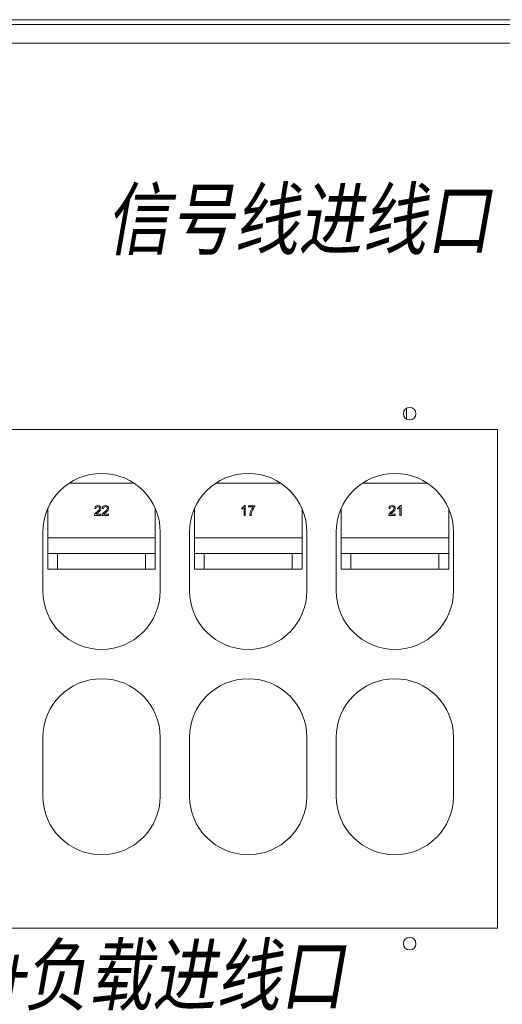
# Model space of a CAD drawing. Extents: x 4773 to 8448, y 27273 to 31291.
# Tile 98 of 99: x 6111 to 6358, y 30748 to 31251. Entities that reach past the tile are written whole.
import ezdxf

# ---------------------------------------------------------------- set-up
doc = ezdxf.new("R2010")
doc.units = 0
doc.header["$LTSCALE"] = 7.5
doc.header["$MEASUREMENT"] = 0
doc.layers.get('0').update_dxf_attribs({"linetype": 'CONTINUOUS', "lineweight": 18})
doc.layers.add('标注', color=4, linetype='CONTINUOUS', lineweight=18)
doc.styles.get("Standard").update_dxf_attribs({"font": 'gbenor.shx', "width": 0.8, "oblique": 10, "bigfont": 'bigfont.shx'})

msp = doc.modelspace()

# ---------------------------------------------------------------- linework, layer by layer
at = {"linetype": 'Continuous'}
for p, q in [((5848.176, 31251.071), (6547.676, 31251.071)), ((5900.176, 31248.571), (6445.676, 31248.571)), ((5903.176, 31239.071), (6442.676, 31239.071)), ((6308.676, 31052.395), (6308.676, 31046.747)), ((5965.176, 31041.571), (6355.176, 31041.571)), ((6355.176, 31041.571), (6355.176, 30786.571)), ((6169.205, 31014.071), (6136.147, 31014.071)), ((6244.205, 31014.071), (6211.147, 31014.071)), ((6319.205, 31014.071), (6286.147, 31014.071)), ((6125.176, 31001.042), (6125.176, 30970.071)), ((6149.201, 31001.145), (6149.832, 31001.08)), ((6153.086, 31001.145), (6153.717, 31001.08)), ((6180.176, 31001.042), (6180.176, 30970.071)), ((6200.176, 31001.042), (6200.176, 30970.071)), ((6224.331, 31001.336), (6224.331, 31000.743)), ((6225.558, 31001.483), (6225.558, 30997.571)), ((6226.172, 31002.591), (6225.777, 31002.591)), ((6226.172, 30997.571), (6226.172, 31002.591)), ((6231.022, 31002.506), (6227.785, 31002.506)), ((6227.785, 31002.506), (6227.785, 31001.916)), ((6227.785, 31001.916), (6230.234, 31001.916)), ((6231.022, 31002.029), (6231.022, 31002.506)), ((6255.176, 31001.042), (6255.176, 30970.071)), ((6275.176, 31001.042), (6275.176, 30970.071)), ((6299.658, 31001.145), (6300.289, 31001.08)), ((6303.976, 31001.336), (6303.976, 31000.743)), ((6305.204, 31001.483), (6305.204, 30997.571)), ((6305.818, 31002.591), (6305.422, 31002.591)), ((6305.818, 30997.571), (6305.818, 31002.591)), ((6330.176, 31001.042), (6330.176, 30970.071)), ((6149.085, 30997.571), (6152.39, 30997.571)), ((6152.39, 30998.161), (6149.938, 30998.161)), ((6152.39, 30997.571), (6152.39, 30998.161)), ((6152.97, 30997.571), (6156.275, 30997.571)), ((6156.275, 30998.161), (6153.822, 30998.161)), ((6156.275, 30997.571), (6156.275, 30998.161)), ((6225.558, 30997.571), (6226.172, 30997.571)), ((6228.485, 30997.571), (6229.116, 30997.571)), ((6299.542, 30997.571), (6302.847, 30997.571)), ((6302.847, 30998.161), (6300.395, 30998.161)), ((6302.847, 30997.571), (6302.847, 30998.161)), ((6305.204, 30997.571), (6305.818, 30997.571)), ((6122.676, 30989.071), (6122.676, 30959.071)), ((6125.176, 30986.071), (6180.176, 30986.071)), ((6182.676, 30959.071), (6182.676, 30989.071)), ((6197.676, 30989.071), (6197.676, 30959.071)), ((6200.176, 30986.071), (6255.176, 30986.071)), ((6257.676, 30959.071), (6257.676, 30989.071)), ((6272.676, 30989.071), (6272.676, 30959.071)), ((6275.176, 30986.071), (6330.176, 30986.071)), ((6332.676, 30959.071), (6332.676, 30989.071)), ((6125.176, 30978.071), (6180.176, 30978.071)), ((6130.176, 30978.071), (6130.176, 30970.071)), ((6175.176, 30978.071), (6175.176, 30970.071)), ((6200.176, 30978.071), (6255.176, 30978.071)), ((6205.176, 30978.071), (6205.176, 30970.071)), ((6250.176, 30978.071), (6250.176, 30970.071)), ((6275.176, 30978.071), (6330.176, 30978.071)), ((6280.176, 30978.071), (6280.176, 30970.071)), ((6325.176, 30978.071), (6325.176, 30970.071)), ((6125.176, 30970.071), (6180.176, 30970.071)), ((6200.176, 30970.071), (6255.176, 30970.071)), ((6275.176, 30970.071), (6330.176, 30970.071)), ((6122.676, 30884.071), (6122.676, 30854.071)), ((6182.676, 30854.071), (6182.676, 30884.071)), ((6197.676, 30884.071), (6197.676, 30854.071)), ((6257.676, 30854.071), (6257.676, 30884.071)), ((6272.676, 30884.071), (6272.676, 30854.071)), ((6332.676, 30854.071), (6332.676, 30884.071)), ((6355.176, 30786.571), (5965.176, 30786.571))]:
    msp.add_line(p, q, dxfattribs=at)
for centre in [(6310.176, 31049.571), (6310.176, 30778.571)]:
    msp.add_circle(centre, 3.2, dxfattribs=at)
for centre, radius, start, end in [((6152.676, 30989.071), 30, 0, 180), ((6227.676, 30989.071), 30, 0, 180), ((6302.676, 30989.071), 30, 0, 180), ((6237.236, 30996.662), 8.21, 150.71924, 163.85027), ((6152.676, 30959.071), 30, 180, 0), ((6227.676, 30959.071), 30, 180, 0), ((6302.676, 30959.071), 30, 180, 0), ((6152.676, 30884.071), 30, 0, 180), ((6227.676, 30884.071), 30, 0, 180), ((6302.676, 30884.071), 30, 0, 180), ((6152.676, 30854.071), 30, 180, 0), ((6227.676, 30854.071), 30, 180, 0), ((6302.676, 30854.071), 30, 180, 0)]:
    msp.add_arc(centre, radius, start, end, dxfattribs=at)
for points in [[(6149.688, 31002.22), (6149.406, 31001.974), (6149.242, 31001.616), (6149.201, 31001.145)], [(6150.824, 31002.591), (6150.347, 31002.591), (6149.968, 31002.465), (6149.688, 31002.22)], [(6149.832, 31001.08), (6149.832, 31001.394), (6149.924, 31001.64), (6150.101, 31001.817)], [(6150.101, 31001.817), (6150.279, 31001.995), (6150.514, 31002.083), (6150.811, 31002.083)], [(6151.466, 31000.477), (6151.275, 31000.218), (6150.906, 30999.863), (6150.364, 30999.42)], [(6150.811, 31002.083), (6151.09, 31002.083), (6151.316, 31001.998), (6151.489, 31001.831)], [(6151.964, 31002.192), (6151.684, 31002.458), (6151.302, 31002.591), (6150.824, 31002.591)], [(6151.752, 31001.217), (6151.752, 31000.985), (6151.657, 31000.736), (6151.466, 31000.477)], [(6151.489, 31001.831), (6151.663, 31001.664), (6151.752, 31001.459), (6151.752, 31001.217)], [(6151.852, 31000.002), (6152.042, 31000.214), (6152.178, 31000.419), (6152.261, 31000.613)], [(6152.383, 31001.203), (6152.383, 31001.595), (6152.243, 31001.926), (6151.964, 31002.192)], [(6152.261, 31000.613), (6152.342, 31000.804), (6152.383, 31001.002), (6152.383, 31001.203)], [(6153.573, 31002.22), (6153.29, 31001.974), (6153.127, 31001.616), (6153.086, 31001.145)], [(6154.709, 31002.591), (6154.232, 31002.591), (6153.853, 31002.465), (6153.573, 31002.22)], [(6153.717, 31001.08), (6153.717, 31001.394), (6153.809, 31001.64), (6153.986, 31001.817)], [(6153.986, 31001.817), (6154.163, 31001.995), (6154.399, 31002.083), (6154.695, 31002.083)], [(6155.35, 31000.477), (6155.159, 31000.218), (6154.791, 30999.863), (6154.248, 30999.42)], [(6154.695, 31002.083), (6154.975, 31002.083), (6155.2, 31001.998), (6155.374, 31001.831)], [(6155.848, 31002.192), (6155.569, 31002.458), (6155.187, 31002.591), (6154.709, 31002.591)], [(6155.637, 31001.217), (6155.637, 31000.985), (6155.541, 31000.736), (6155.35, 31000.477)], [(6155.374, 31001.831), (6155.548, 31001.664), (6155.637, 31001.459), (6155.637, 31001.217)], [(6155.737, 31000.002), (6155.927, 31000.214), (6156.063, 31000.419), (6156.146, 31000.613)], [(6156.268, 31001.203), (6156.268, 31001.595), (6156.128, 31001.926), (6155.848, 31002.192)], [(6156.146, 31000.613), (6156.227, 31000.804), (6156.268, 31001.002), (6156.268, 31001.203)], [(6225.231, 31001.923), (6224.972, 31001.691), (6224.672, 31001.497), (6224.331, 31001.336)], [(6224.331, 31000.743), (6224.522, 31000.811), (6224.736, 31000.917), (6224.976, 31001.059)], [(6224.976, 31001.059), (6225.214, 31001.2), (6225.408, 31001.34), (6225.558, 31001.483)], [(6225.777, 31002.591), (6225.667, 31002.373), (6225.487, 31002.151), (6225.231, 31001.923)], [(6229.351, 31000.606), (6229.075, 31000.088), (6228.863, 30999.553), (6228.715, 30998.997)], [(6230.234, 31001.916), (6229.921, 31001.561), (6229.627, 31001.125), (6229.351, 31000.606)], [(6230.075, 31000.678), (6230.388, 31001.237), (6230.702, 31001.688), (6231.022, 31002.029)], [(6300.145, 31002.22), (6299.863, 31001.974), (6299.699, 31001.616), (6299.658, 31001.145)], [(6301.281, 31002.591), (6300.804, 31002.591), (6300.425, 31002.465), (6300.145, 31002.22)], [(6300.289, 31001.08), (6300.289, 31001.394), (6300.381, 31001.64), (6300.558, 31001.817)], [(6300.558, 31001.817), (6300.736, 31001.995), (6300.971, 31002.083), (6301.268, 31002.083)], [(6301.923, 31000.477), (6301.732, 31000.218), (6301.363, 30999.863), (6300.821, 30999.42)], [(6301.268, 31002.083), (6301.547, 31002.083), (6301.773, 31001.998), (6301.946, 31001.831)], [(6302.421, 31002.192), (6302.141, 31002.458), (6301.759, 31002.591), (6301.281, 31002.591)], [(6302.209, 31001.217), (6302.209, 31000.985), (6302.114, 31000.736), (6301.923, 31000.477)], [(6301.946, 31001.831), (6302.12, 31001.664), (6302.209, 31001.459), (6302.209, 31001.217)], [(6302.309, 31000.002), (6302.499, 31000.214), (6302.635, 31000.419), (6302.718, 31000.613)], [(6302.84, 31001.203), (6302.84, 31001.595), (6302.7, 31001.926), (6302.421, 31002.192)], [(6302.718, 31000.613), (6302.799, 31000.804), (6302.84, 31001.002), (6302.84, 31001.203)], [(6304.876, 31001.923), (6304.617, 31001.691), (6304.317, 31001.497), (6303.976, 31001.336)], [(6303.976, 31000.743), (6304.167, 31000.811), (6304.382, 31000.917), (6304.621, 31001.059)], [(6304.621, 31001.059), (6304.859, 31001.2), (6305.054, 31001.34), (6305.204, 31001.483)], [(6305.422, 31002.591), (6305.313, 31002.373), (6305.132, 31002.151), (6304.876, 31001.923)], [(6149.154, 30997.998), (6149.102, 30997.861), (6149.078, 30997.718), (6149.085, 30997.571)], [(6149.559, 30998.662), (6149.375, 30998.444), (6149.238, 30998.222), (6149.154, 30997.998)], [(6150.364, 30999.42), (6150.013, 30999.133), (6149.743, 30998.881), (6149.559, 30998.662)], [(6149.938, 30998.161), (6150.006, 30998.27), (6150.091, 30998.383), (6150.196, 30998.493)], [(6150.196, 30998.493), (6150.299, 30998.601), (6150.538, 30998.812), (6150.906, 30999.123)], [(6150.906, 30999.123), (6151.346, 30999.495), (6151.66, 30999.788), (6151.852, 31000.002)], [(6153.039, 30997.998), (6152.987, 30997.861), (6152.963, 30997.718), (6152.97, 30997.571)], [(6153.444, 30998.662), (6153.26, 30998.444), (6153.123, 30998.222), (6153.039, 30997.998)], [(6154.248, 30999.42), (6153.897, 30999.133), (6153.628, 30998.881), (6153.444, 30998.662)], [(6153.822, 30998.161), (6153.891, 30998.27), (6153.976, 30998.383), (6154.081, 30998.493)], [(6154.081, 30998.493), (6154.184, 30998.601), (6154.423, 30998.812), (6154.791, 30999.123)], [(6154.791, 30999.123), (6155.231, 30999.495), (6155.545, 30999.788), (6155.737, 31000.002)], [(6228.715, 30998.997), (6228.567, 30998.437), (6228.491, 30997.963), (6228.485, 30997.571)], [(6229.116, 30997.571), (6229.15, 30998.069), (6229.228, 30998.526), (6229.35, 30998.946)], [(6299.611, 30997.998), (6299.559, 30997.861), (6299.535, 30997.718), (6299.542, 30997.571)], [(6300.016, 30998.662), (6299.832, 30998.444), (6299.695, 30998.222), (6299.611, 30997.998)], [(6300.821, 30999.42), (6300.47, 30999.133), (6300.2, 30998.881), (6300.016, 30998.662)], [(6300.395, 30998.161), (6300.463, 30998.27), (6300.548, 30998.383), (6300.653, 30998.493)], [(6300.653, 30998.493), (6300.756, 30998.601), (6300.995, 30998.812), (6301.363, 30999.123)], [(6301.363, 30999.123), (6301.803, 30999.495), (6302.117, 30999.788), (6302.309, 31000.002)]]:
    msp.add_open_spline(points, degree=3, dxfattribs=at)

# ---------------------------------------------------------------- texts
at = {"layer": '标注', "char_height": 30, "width": 515.53878, "attachment_point": 1}
for s, insert in [('{\\fFangSong|b0|i0|c134|p49;信号线进线口}', (6155.05, 31164.045)), ('{\\fFangSong|b0|i0|c134|p49;电池+负载进线口}', (6031.228, 30777.572))]:
    msp.add_mtext(s, dxfattribs=dict(at, insert=insert))

doc.saveas('drawing.dxf')
